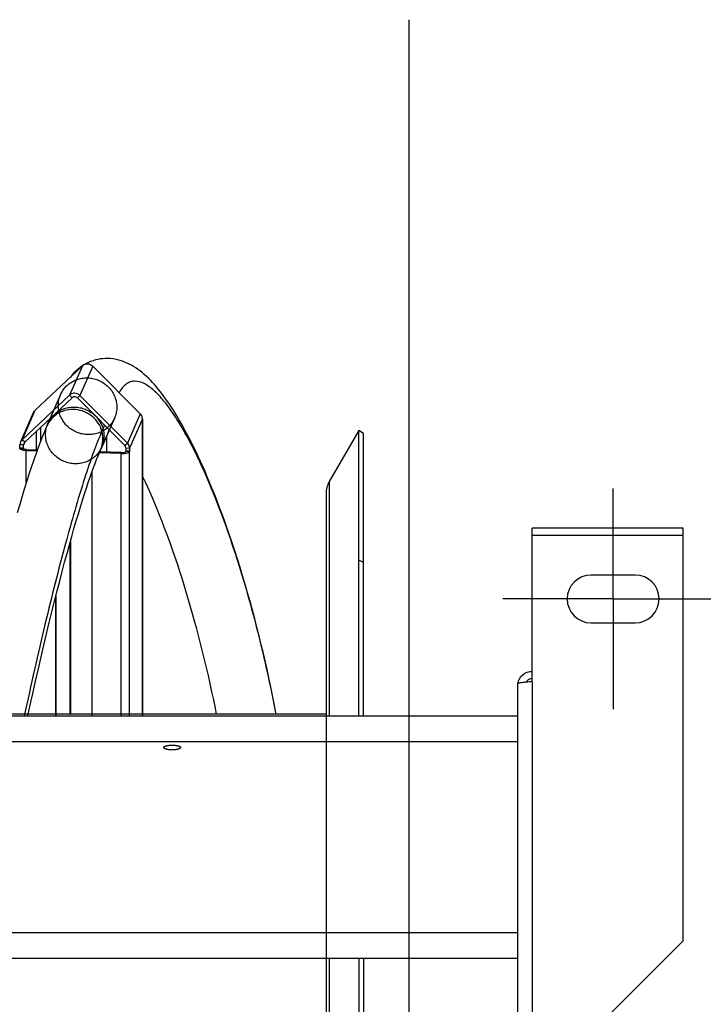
# Model space of a CAD drawing. Extents: x 0 to 594, y 0 to 420.
# Tile 20 of 33: x 356 to 375, y 102 to 128. Entities that reach past the tile are written whole.
import ezdxf

# ---------------------------------------------------------------- set-up
doc = ezdxf.new("R2010")
doc.units = 0
doc.header["$LTSCALE"] = 32.67
doc.linetypes.add('CENTER', pattern=[0.6, 0.375, -0.075, 0.075, -0.075])
doc.linetypes.add('PHANTOM', pattern=[0.8, 0.45, -0.05, 0.1, -0.05, 0.1, -0.05])
doc.layers.get('0').update_dxf_attribs({"linetype": 'CONTINUOUS'})
for name, color, linetype in [('03___PRT_ALL_CURVES', 7, 'CONTINUOUS'), ('110528_DXF_CONTINUOUS_LINE', 7, 'CONTINUOUS'), ('110528_DXF_DIMENSION', 7, 'CONTINUOUS'), ('110536_DXF_AXIS', 7, 'CONTINUOUS'), ('110536_DXF_CONTINUOUS_LINE', 7, 'CONTINUOUS'), ('110593_DXF_CONTINUOUS_LINE', 7, 'CONTINUOUS'), ('110660_DXF_CONTINUOUS_LINE', 7, 'CONTINUOUS'), ('110803_DXF_CONTINUOUS_LINE', 7, 'CONTINUOUS'), ('ASE_125_150-15_DXF_DIMENSI', 7, 'CONTINUOUS'), ('GUIDE_150_DXF_CONTINUOUS_L', 7, 'CONTINUOUS'), ('HOSE_125_150DXF_CONTINUOUS', 7, 'CONTINUOUS')]:
    doc.layers.add(name, color=color, linetype=linetype)
doc.styles.get("Standard").update_dxf_attribs({"font": 'txt', "width": 0.7})
doc.dimstyles.new('DIMSTYLE_3', dxfattribs={"dimtxt": 3.5, "dimasz": 3, "dimexe": 1.5, "dimexo": 1, "dimgap": 0.875, "dimtad": 1, "dimdec": 0, "dimlfac": 10, "dimtxsty": 'STANDARD', "dimblk": '_ARROW_FILLED', "dimblk1": '_ARROW_FILLED', "dimblk2": '_ARROW_FILLED', "dimcen": 0.09, "dimazin": 3, "dimtp": 0.8, "dimtm": 0.8, "dimtfac": 1, "dimtdec": 0, "dimtofl": 0, "dimtmove": 0, "dimatfit": 3, "dimtolj": 1})

# ---------------------------------------------------------------- blocks, each defined once
blk = doc.blocks.new('_ARROW_FILLED')
at = {"color": 0, "linetype": 'BYBLOCK'}
blk.add_solid([(0, 0), (-1, 0.1667), (-1, -0.1667)], dxfattribs=at)
blk = doc.blocks.new('*D5')
at = {"layer": 'ASE_125_150-15_DXF_DIMENSI', "color": 2, "linetype": 'CONTINUOUS'}
for p, q in [((375.227, 114.664), (405.777, 114.664)), ((404.277, 114.664), (404.277, 87.238)), ((404.277, 59.811), (404.277, 87.238)), ((375.227, 59.811), (405.777, 59.811))]:
    blk.add_line(p, q, dxfattribs=at)
at = {"layer": 'ASE_125_150-15_DXF_DIMENSI', "color": 2, "linetype": 'CONTINUOUS', "xscale": 3, "yscale": 3, "zscale": 3}
for p, rotation in [((404.277, 114.664), 90), ((404.277, 59.811), 270)]:
    blk.add_blockref('_ARROW_FILLED', p, dxfattribs=dict(at, rotation=rotation))
at = {"layer": 'ASE_125_150-15_DXF_DIMENSI', "color": 2, "linetype": 'CONTINUOUS', "insert": (399.902, 87.238), "char_height": 3.5, "width": 12, "attachment_point": 2, "rotation": 90}
blk.add_mtext('549', dxfattribs=at)

msp = doc.modelspace()

# ---------------------------------------------------------------- linework, layer by layer
at = {"layer": '03___PRT_ALL_CURVES', "color": 2, "linetype": 'PHANTOM'}
msp.add_open_spline([(358.60194, 117.25868), (358.60325, 117.26176), (358.60591, 117.26789), (358.60908, 117.27562), (358.61162, 117.28181), (358.61344, 117.28647), (358.61494, 117.29039), (358.61599, 117.2931), (358.6166, 117.29468), (358.61702, 117.29577), (358.61756, 117.29727), (358.61824, 117.29912), (358.61909, 117.3015), (358.62012, 117.30432), (358.62114, 117.30714), (358.62201, 117.30953), (358.62266, 117.31135), (358.62317, 117.31288), (358.62386, 117.31489), (358.62466, 117.31725), (358.62547, 117.31963), (358.62628, 117.32199), (358.62709, 117.32442), (358.62823, 117.32802), (358.62963, 117.3324), (358.63076, 117.33594), (358.63132, 117.3377)], degree=3, knots=[0, 0, 0, 0, 0.125, 0.25, 0.3125, 0.375, 0.4375, 0.46875, 0.484375, 0.5, 0.515625, 0.53125, 0.5625, 0.59375, 0.625, 0.65625, 0.671875, 0.6875, 0.71875, 0.75, 0.78125, 0.8125, 0.84375, 0.875, 0.9375, 1, 1, 1, 1], dxfattribs=at)
at = {"layer": '110528_DXF_CONTINUOUS_LINE', "color": 7, "linetype": 'CONTINUOUS'}
for p, q in [((365.41103, 117.31274), (364.61199, 115.92876)), ((365.54093, 117.23774), (365.41103, 117.31274)), ((365.41103, 109.55992), (365.41103, 117.31274)), ((364.52491, 115.60376), (364.52491, 109.55992)), ((364.52491, 102.96858), (364.52491, 71.83774)), ((365.41103, 102.96858), (365.41103, 71.83774))]:
    msp.add_line(p, q, dxfattribs=at)
at = {"layer": '110528_DXF_CONTINUOUS_LINE', "color": 3, "linetype": 'CONTINUOUS'}
for p, q in [((365.54093, 109.55992), (365.54093, 117.23774)), ((365.54093, 102.96858), (365.54093, 71.83774))]:
    msp.add_line(p, q, dxfattribs=at)
at = {"layer": '110528_DXF_CONTINUOUS_LINE', "color": 9, "linetype": 'CONTINUOUS'}
for p, q in [((364.61199, 115.92876), (364.61199, 109.55992)), ((365.54093, 113.72616), (365.41103, 113.79238)), ((364.61199, 102.96858), (364.61199, 71.83774))]:
    msp.add_line(p, q, dxfattribs=at)
at = {"layer": '110528_DXF_CONTINUOUS_LINE', "color": 7, "linetype": 'CONTINUOUS'}
msp.add_arc((365.17491, 115.60376), 0.65, 150, 180, dxfattribs=at)
at = {"layer": '110528_DXF_DIMENSION', "color": 2, "linetype": 'CONTINUOUS'}
msp.add_line((366.77266, 128.48716), (366.77266, 45.98831), dxfattribs=at)
at = {"layer": '110536_DXF_AXIS', "color": 7, "linetype": 'CENTER'}
for q in [(372.32716, 115.73775), (369.32715, 112.73774), (375.32717, 112.73774), (372.32716, 109.73773)]:
    msp.add_line((372.32716, 112.73774), q, dxfattribs=at)
at = {"layer": '110536_DXF_CONTINUOUS_LINE', "color": 3, "linetype": 'CONTINUOUS'}
for p, q in [((370.12716, 110.48999), (370.12716, 114.6644)), ((374.22716, 114.66439), (370.12716, 114.66439)), ((374.22716, 103.44304), (374.22716, 114.6644)), ((372.92716, 113.38774), (371.72716, 113.38774)), ((371.72716, 112.08774), (372.92716, 112.08774)), ((369.72716, 110.42978), (369.72716, 99.73774)), ((374.22716, 103.44304), (371.22716, 100.44304))]:
    msp.add_line(p, q, dxfattribs=at)
at = {"layer": '110536_DXF_CONTINUOUS_LINE', "color": 9, "linetype": 'CONTINUOUS'}
for p, q in [((374.22716, 114.46439), (370.12716, 114.46439)), ((370.12716, 110.48999), (370.12716, 100.24908))]:
    msp.add_line(p, q, dxfattribs=at)
at = {"layer": '110536_DXF_CONTINUOUS_LINE', "color": 3, "linetype": 'CONTINUOUS'}
for centre, radius, start, end in [((371.72716, 112.73774), 0.65, 90, 270), ((372.92716, 112.73774), 0.65, 270, 90), ((370.1186, 110.3724), 0.39145, 169.890846, 170.655354)]:
    msp.add_arc(centre, radius, start, end, dxfattribs=at)
for points, knots in [([(369.73324, 110.44111), (369.74911, 110.53015), (369.84851, 110.70265), (370.03607, 110.76798), (370.12716, 110.76798)], [0, 0, 0, 0, 0.49822857, 1, 1, 1, 1]), ([(370.12716, 110.48999), (370.07612, 110.4851), (370.00197, 110.47801), (369.90776, 110.46791), (369.84773, 110.46053), (369.79897, 110.45354), (369.76124, 110.44598), (369.73997, 110.4404), (369.72716, 110.43337), (369.72716, 110.42978)], [0, 0, 0, 0, 0.37771184, 0.54853637, 0.69852876, 0.82207755, 0.91471109, 0.97358369, 1, 1, 1, 1])]:
    msp.add_open_spline(points, degree=3, knots=knots, dxfattribs=at)
at = {"layer": '110536_DXF_CONTINUOUS_LINE', "color": 7, "linetype": 'CONTINUOUS'}
msp.add_open_spline([(370.12716, 110.57021), (370.09298, 110.57021), (370.02359, 110.55234), (369.97234, 110.50215), (369.95491, 110.47294)], degree=3, knots=[0, 0, 0, 0, 0.50119096, 1, 1, 1, 1], dxfattribs=at)
at = {"layer": '110593_DXF_CONTINUOUS_LINE', "color": 7, "linetype": 'CONTINUOUS'}
for p, q in [((357.33901, 109.60274), (357.1816, 109.60274)), ((358.16329, 109.60274), (357.56689, 109.60274)), ((364.52491, 109.60274), (359.54013, 109.60274))]:
    msp.add_line(p, q, dxfattribs=at)
at = {"layer": '110660_DXF_CONTINUOUS_LINE', "color": 7, "linetype": 'CONTINUOUS'}
for p, q in [((356.61137, 117.8579), (357.90262, 119.07112)), ((358.18356, 119.06242), (359.47481, 117.76915)), ((356.26389, 117.06594), (357.55514, 118.27917)), ((357.83608, 118.27046), (359.12733, 116.9772)), ((356.56869, 117.79756), (356.22122, 117.00561)), ((359.53299, 117.63101), (359.53299, 117.54435)), ((359.53878, 117.55755), (359.53299, 117.54435)), ((359.54013, 117.55755), (359.54013, 109.55992)), ((356.19992, 116.83154), (356.20571, 116.84474)), ((356.20571, 116.84474), (356.20571, 116.93141)), ((356.20571, 116.84474), (356.30503, 116.84166)), ((356.37541, 116.77259), (356.66751, 116.76354)), ((358.36642, 116.73764), (358.35484, 116.71124)), ((359.18552, 116.75239), (359.08619, 116.75547)), ((359.18552, 116.75239), (359.17973, 116.73919)), ((359.18552, 116.83906), (359.18552, 116.75239)), ((358.95791, 116.69255), (358.36246, 116.71101)), ((358.16329, 116.19518), (358.16329, 109.55992)), ((357.57541, 114.30298), (357.57541, 109.62217)), ((357.17002, 112.76889), (357.17002, 109.55992)), ((357.57541, 109.62217), (357.56383, 109.59577))]:
    msp.add_line(p, q, dxfattribs=at)
at = {"layer": '110660_DXF_CONTINUOUS_LINE', "color": 9, "linetype": 'CONTINUOUS'}
for p, q in [((357.90262, 119.07112), (357.55514, 118.27917)), ((358.18356, 119.06242), (357.83608, 118.27046)), ((357.3105, 118.29752), (356.96303, 117.50556)), ((357.62538, 118.20882), (357.55514, 118.27917)), ((357.76585, 118.20447), (357.83608, 118.27046)), ((356.61137, 117.8579), (356.26389, 117.06594)), ((358.77568, 117.65466), (358.4282, 116.8627)), ((359.47481, 117.76915), (359.12733, 116.9772)), ((359.53299, 117.63101), (359.18552, 116.83906)), ((359.53878, 117.55755), (359.53299, 117.55773)), ((359.53878, 109.55992), (359.53878, 117.55755)), ((356.6583, 116.79058), (356.6583, 117.30018)), ((356.76921, 117.03678), (356.76921, 117.40439)), ((356.33413, 116.9956), (356.26389, 117.06594)), ((356.33448, 116.99544), (356.30503, 116.92833)), ((356.19992, 116.83154), (356.29924, 116.82846)), ((356.30503, 116.92833), (356.20571, 116.93141)), ((356.29924, 116.82539), (356.29924, 116.82846)), ((356.37541, 116.77259), (356.38699, 116.79899)), ((356.37541, 115.89091), (356.37541, 116.77259)), ((359.0571, 116.91121), (359.12733, 116.9772)), ((359.17973, 116.73919), (359.0804, 116.74227)), ((359.08619, 116.84214), (359.18552, 116.83906)), ((359.17973, 109.55992), (359.17973, 116.73919)), ((358.95791, 116.69255), (358.96949, 116.71895)), ((358.95791, 109.55992), (358.95791, 116.69255))]:
    msp.add_line(p, q, dxfattribs=at)
at = {"layer": '110660_DXF_CONTINUOUS_LINE', "color": 3, "linetype": 'CONTINUOUS'}
for p, q in [((356.33413, 116.9956), (357.62538, 118.20882)), ((357.76585, 118.20447), (359.0571, 116.91121)), ((358.5571, 117.15649), (358.5571, 116.73173)), ((356.29924, 116.82846), (356.30503, 116.84166)), ((356.30503, 116.84166), (356.30503, 116.92833)), ((356.38699, 116.79899), (356.67709, 116.79)), ((358.96949, 116.71895), (358.37371, 116.73742)), ((359.08619, 116.75547), (359.0804, 116.74227)), ((359.08619, 116.84214), (359.08619, 116.75547)), ((357.56383, 114.26155), (357.56383, 109.59577)), ((357.1816, 112.81478), (357.1816, 109.55992)), ((357.56383, 109.59577), (357.1816, 109.60761))]:
    msp.add_line(p, q, dxfattribs=at)
at = {"layer": '110660_DXF_CONTINUOUS_LINE', "color": 7, "linetype": 'CONTINUOUS'}
for points, knots in [([(358.18356, 119.06242), (358.14751, 119.09852), (358.04515, 119.14449), (357.93902, 119.10532), (357.90262, 119.07112)], [0, 0, 0, 0, 0.50535915, 1, 1, 1, 1]), ([(357.83608, 118.27046), (357.80003, 118.30657), (357.69767, 118.35254), (357.59154, 118.31337), (357.55514, 118.27917)], [0, 0, 0, 0, 0.50535915, 1, 1, 1, 1]), ([(359.53299, 117.63101), (359.53299, 117.66876), (359.51642, 117.72091), (359.48396, 117.75999), (359.47481, 117.76915)], [0, 0, 0, 0, 0.74459397, 1, 1, 1, 1]), ([(356.37541, 116.77259), (356.33295, 116.77391), (356.27562, 116.78067), (356.21642, 116.80007), (356.19858, 116.81772), (356.19858, 116.82539)], [0, 0, 0, 0, 0.66574728, 0.87983812, 1, 1, 1, 1]), ([(358.95791, 116.69255), (358.98383, 116.69175), (359.03307, 116.69268), (359.10026, 116.70126), (359.14864, 116.71431), (359.17556, 116.72971), (359.17973, 116.73919)], [0, 0, 0, 0, 0.33543761, 0.63765903, 0.86607477, 1, 1, 1, 1]), ([(359.18552, 116.83906), (359.18552, 116.8768), (359.16895, 116.92896), (359.13648, 116.96804), (359.12733, 116.9772)], [0, 0, 0, 0, 0.74459397, 1, 1, 1, 1])]:
    msp.add_open_spline(points, degree=3, knots=knots, dxfattribs=at)
at = {"layer": '110660_DXF_CONTINUOUS_LINE', "color": 9, "linetype": 'CONTINUOUS'}
for points in [[(357.24847, 118.00072), (357.24847, 118.04802), (357.25749, 118.14277), (357.29788, 118.27933), (357.36376, 118.40567), (357.45275, 118.51719), (357.56197, 118.61032), (357.68737, 118.68167), (357.82501, 118.72904), (357.96978, 118.75071), (358.11721, 118.74607), (358.26185, 118.7153), (358.39927, 118.65937), (358.52441, 118.58033), (358.63338, 118.48063), (358.72222, 118.36386), (358.78806, 118.23371), (358.82853, 118.09485), (358.8377, 117.99904), (358.8377, 117.95146)], [(356.901, 117.20876), (356.901, 117.25606), (356.91001, 117.35082), (356.9504, 117.48738), (357.01628, 117.61372), (357.10528, 117.72524), (357.21449, 117.81836), (357.33989, 117.88971), (357.47753, 117.93708), (357.6223, 117.95876), (357.76973, 117.95412), (357.91437, 117.92335), (358.05179, 117.86742), (358.17693, 117.78838), (358.2859, 117.68867), (358.37474, 117.57191), (358.44058, 117.44176), (358.48106, 117.3029), (358.49023, 117.20709), (358.49023, 117.15951)], [(358.8377, 117.95146), (358.8377, 117.90416), (358.82869, 117.80941), (358.7883, 117.67284), (358.72242, 117.54651), (358.63342, 117.43499), (358.52421, 117.34186), (358.39881, 117.27051), (358.26117, 117.22314), (358.1164, 117.20146), (357.96897, 117.20611), (357.82433, 117.23687), (357.68691, 117.2928), (357.56177, 117.37184), (357.4528, 117.47155), (357.36396, 117.58832), (357.29812, 117.71846), (357.25764, 117.85732), (357.24847, 117.95313), (357.24847, 118.00072)], [(358.49023, 117.15951), (358.49023, 117.1122), (358.48121, 117.01745), (358.44082, 116.88089), (358.37494, 116.75455), (358.28595, 116.64303), (358.17674, 116.5499), (358.05133, 116.47855), (357.91369, 116.43119), (357.76892, 116.40951), (357.6215, 116.41415), (357.47685, 116.44492), (357.33944, 116.50085), (357.21429, 116.57989), (357.10532, 116.67959), (357.01648, 116.79636), (356.95064, 116.92651), (356.91017, 117.06537), (356.901, 117.16118), (356.901, 117.20876)]]:
    msp.add_open_spline(points, degree=3, knots=[0, 0, 0, 0, 0.05776456, 0.11539329, 0.17287281, 0.23066891, 0.28855221, 0.34709335, 0.4058245, 0.46530381, 0.52486367, 0.58499347, 0.6449353, 0.7050998, 0.76479093, 0.82434956, 0.88329448, 0.94189576, 1, 1, 1, 1], dxfattribs=at)
at = {"layer": '110660_DXF_CONTINUOUS_LINE', "color": 3, "linetype": 'CONTINUOUS'}
for points, knots in [([(357.76585, 118.20447), (357.74782, 118.22253), (357.69664, 118.24551), (357.64358, 118.22592), (357.62538, 118.20882)], [0, 0, 0, 0, 0.50535915, 1, 1, 1, 1]), ([(356.29857, 116.82539), (356.29857, 116.8259), (356.29869, 116.82696), (356.29903, 116.82797), (356.29924, 116.82846)], [0, 0, 0, 0, 0.48994742, 1, 1, 1, 1]), ([(356.38699, 116.79899), (356.36576, 116.79965), (356.3371, 116.80303), (356.3075, 116.81273), (356.29857, 116.82155), (356.29857, 116.82539)], [0, 0, 0, 0, 0.66574728, 0.87983812, 1, 1, 1, 1]), ([(358.96949, 116.71895), (358.99409, 116.71819), (359.02842, 116.72005), (359.06486, 116.72982), (359.07832, 116.73753), (359.0804, 116.74227)], [0, 0, 0, 0, 0.63728579, 0.86593681, 1, 1, 1, 1])]:
    msp.add_open_spline(points, degree=3, knots=knots, dxfattribs=at)
at = {"layer": '110660_DXF_CONTINUOUS_LINE', "color": 7, "linetype": 'CONTINUOUS'}
for points in [[(356.61137, 117.8579), (356.59342, 117.84103), (356.57859, 117.82012), (356.56869, 117.79757)], [(359.53318, 117.57759), (359.53688, 117.57397), (359.54012, 117.56888), (359.54013, 117.5637)], [(359.54013, 117.5637), (359.54013, 117.5616), (359.53963, 117.55947), (359.53878, 117.55755)], [(356.22121, 117.00561), (356.21106, 116.98247), (356.20571, 116.95668), (356.20571, 116.93141)], [(356.26389, 117.06594), (356.24594, 117.04907), (356.23111, 117.02817), (356.22121, 117.00561)], [(356.19858, 116.82539), (356.19857, 116.82749), (356.19907, 116.82962), (356.19992, 116.83154)]]:
    msp.add_open_spline(points, degree=3, dxfattribs=at)
at = {"layer": '110660_DXF_CONTINUOUS_LINE', "color": 3, "linetype": 'CONTINUOUS'}
for points in [[(356.33413, 116.9956), (356.32515, 116.98716), (356.31774, 116.97671), (356.31279, 116.96543)], [(356.31279, 116.96543), (356.30771, 116.95386), (356.30503, 116.94096), (356.30503, 116.92833)], [(359.08619, 116.84214), (359.08619, 116.86712), (359.07475, 116.89353), (359.0571, 116.91121)]]:
    msp.add_open_spline(points, degree=3, dxfattribs=at)
at = {"layer": '110803_DXF_CONTINUOUS_LINE', "color": 7, "linetype": 'CONTINUOUS'}
for p, q in [((237.52716, 109.55992), (369.72716, 109.55992)), ((237.52716, 102.96959), (369.72716, 102.96959)), ((237.52716, 102.96858), (369.72716, 102.96858))]:
    msp.add_line(p, q, dxfattribs=at)
at = {"layer": '110803_DXF_CONTINUOUS_LINE', "color": 9, "linetype": 'CONTINUOUS'}
for p, q in [((237.52716, 108.86004), (369.72716, 108.86004)), ((237.52716, 103.66971), (369.72716, 103.66971))]:
    msp.add_line(p, q, dxfattribs=at)
at = {"layer": 'GUIDE_150_DXF_CONTINUOUS_L', "color": 7, "linetype": 'CONTINUOUS'}
for p, q in [((357.9435, 119.10101), (357.88574, 119.06375)), ((357.02344, 117.64326), (356.93407, 117.43957)), ((358.39924, 116.79671), (358.63498, 117.33399))]:
    msp.add_line(p, q, dxfattribs=at)
at = {"layer": 'GUIDE_150_DXF_CONTINUOUS_L', "color": 9, "linetype": 'CONTINUOUS'}
msp.add_line((358.50508, 117.46409), (358.43274, 117.29921), dxfattribs=at)
at = {"layer": 'GUIDE_150_DXF_CONTINUOUS_L', "color": 7, "linetype": 'CONTINUOUS'}
for points in [[(363.17102, 109.60274), (363.12773, 109.82697), (363.08013, 110.0658), (363.03107, 110.30434), (362.98058, 110.54238), (362.92865, 110.77995), (362.87525, 111.01719), (362.82039, 111.2539), (362.76408, 111.49005), (362.70622, 111.72601), (362.64681, 111.96163), (362.58586, 112.19678), (362.52327, 112.43176), (362.45894, 112.66681), (362.39299, 112.90133), (362.32566, 113.13439), (362.2568, 113.36639), (362.18662, 113.59661), (362.11587, 113.82258), (362.04459, 114.04428), (361.97286, 114.26164), (361.90148, 114.47241), (361.83061, 114.67637), (361.76022, 114.87392), (361.69084, 115.06388), (361.62275, 115.24581), (361.55579, 115.42051), (361.48978, 115.58869), (361.4248, 115.75044), (361.36085, 115.90595), (361.29766, 116.05611), (361.23527, 116.20102), (361.17369, 116.34077), (361.11267, 116.47611), (361.05217, 116.60721), (360.99226, 116.73403), (360.93277, 116.85701), (360.87369, 116.97626), (360.81505, 117.09176), (360.75681, 117.20368), (360.69896, 117.31208), (360.64151, 117.41698), (360.58439, 117.51856), (360.52762, 117.61685), (360.47118, 117.71188), (360.41499, 117.80384), (360.35903, 117.89276), (360.30332, 117.97865), (360.24777, 118.06163), (360.19236, 118.14175), (360.13709, 118.219), (360.08192, 118.29344), (360.02684, 118.36507), (359.97181, 118.43393), (359.91677, 118.50009), (359.86168, 118.56357), (359.80649, 118.62438), (359.75109, 118.68263), (359.69542, 118.73833), (359.63942, 118.79147), (359.58296, 118.84213), (359.52586, 118.89038), (359.46816, 118.9361), (359.41005, 118.97909), (359.35149, 119.01931), (359.29237, 119.0568), (359.23275, 119.09147), (359.17268, 119.12325), (359.11202, 119.15218), (359.05048, 119.17831), (358.98803, 119.20157), (358.92468, 119.22186), (358.86032, 119.23909), (358.79486, 119.25314), (358.72847, 119.26384), (358.66141, 119.27103), (358.59371, 119.27457), (358.52556, 119.27435), (358.45753, 119.27027), (358.38976, 119.26231), (358.32241, 119.25044), (358.25599, 119.23472), (358.19073, 119.21525), (358.12669, 119.19205), (358.06406, 119.16523), (358.00296, 119.13485), (357.9435, 119.10101)], [(357.88574, 119.06375), (357.82973, 119.02313), (357.77557, 118.97923), (357.72331, 118.9321), (357.67297, 118.88177), (357.62456, 118.82826), (357.57811, 118.77161), (357.56481, 118.75372)], [(356.93408, 117.43959), (356.87831, 117.30933), (356.82011, 117.1669), (356.76135, 117.01668), (356.70204, 116.85887), (356.64209, 116.69337), (356.58134, 116.5198), (356.51975, 116.33816), (356.45736, 116.14855), (356.39407, 115.9508), (356.3299, 115.74493), (356.26486, 115.53102), (356.19889, 115.30894), (356.13202, 115.07874)], [(356.41874, 109.55992), (356.47519, 109.81611), (356.55259, 110.16315), (356.62944, 110.50338), (356.70568, 110.8367), (356.78131, 111.163), (356.85614, 111.48159), (356.93014, 111.7924), (357.0033, 112.09538), (357.07546, 112.38996), (357.14659, 112.67607), (357.21668, 112.95375), (357.28563, 113.22268), (357.35343, 113.48287), (357.42006, 113.73433), (357.48542, 113.97681), (357.54952, 114.21036), (357.61233, 114.43502), (357.67375, 114.65056), (357.7338, 114.85709), (357.79245, 115.05467), (357.84957, 115.243), (357.90518, 115.42227), (357.95925, 115.59255), (358.01164, 115.75352), (358.06234, 115.90539), (358.11136, 116.04832), (358.15852, 116.18204), (358.20384, 116.3068), (358.24731, 116.42286), (358.28876, 116.52996), (358.32812, 116.62826), (358.36547, 116.71826), (358.39924, 116.7967)], [(359.54013, 116.06171), (359.54767, 116.04615), (359.60829, 115.9177), (359.67001, 115.78342), (359.73281, 115.64314), (359.79664, 115.49682), (359.86139, 115.34451), (359.927, 115.18611), (359.99344, 115.02154), (360.0606, 114.85084), (360.12848, 114.67381), (360.19697, 114.4905), (360.26582, 114.30138), (360.33509, 114.10606), (360.40459, 113.90486), (360.47373, 113.69936), (360.54247, 113.48956), (360.61072, 113.2756), (360.67786, 113.05949), (360.74378, 112.84154), (360.8085, 112.62177), (360.87155, 112.40188), (360.93275, 112.18273), (360.99226, 111.96389), (361.05019, 111.74513), (361.1065, 111.52678), (361.16121, 111.30886), (361.21455, 111.09062), (361.2665, 110.87219), (361.31706, 110.6537), (361.3664, 110.43439), (361.41458, 110.21412), (361.46151, 109.9932), (361.50723, 109.77153), (361.541, 109.60274)]]:
    msp.add_lwpolyline(points, dxfattribs=at)
at = {"layer": 'GUIDE_150_DXF_CONTINUOUS_L', "color": 9, "linetype": 'CONTINUOUS'}
for points, knots in [([(363.16992, 109.60288), (363.02766, 110.34815), (362.72135, 111.73793), (362.17941, 113.65967), (361.68896, 115.06876), (361.28613, 116.04837), (360.996, 116.67916), (360.70738, 117.23405), (360.42221, 117.70905), (360.14311, 118.09901), (359.87125, 118.39694), (359.60891, 118.59731), (359.37688, 118.67125), (359.20848, 118.64534), (359.09213, 118.58516), (358.98544, 118.48307), (358.92714, 118.39556), (358.89913, 118.34605)], [0, 0, 0, 0, 0.21382365, 0.40078139, 0.56242571, 0.6339588, 0.69921695, 0.75803034, 0.81014147, 0.85522824, 0.89298291, 0.92338797, 0.94763175, 0.95881719, 0.97056427, 0.98396862, 1, 1, 1, 1]), ([(358.43274, 117.29921), (358.41092, 117.37677), (358.34176, 117.52688), (358.12178, 117.77073), (357.72552, 117.93665), (357.30551, 117.8489), (357.05368, 117.64715), (356.96573, 117.51172), (356.93408, 117.43959)], [0, 0, 0, 0, 0.12538284, 0.25228856, 0.5049767, 0.75387095, 0.877423, 1, 1, 1, 1]), ([(358.43274, 117.29921), (358.34992, 117.11047), (358.18457, 116.68541), (357.84222, 115.6714), (357.39994, 114.12183), (356.85946, 111.96757), (356.50476, 110.4005), (356.32188, 109.56035)], [0, 0, 0, 0, 0.07700596, 0.17026106, 0.39978912, 0.67876646, 1, 1, 1, 1]), ([(358.39924, 116.79671), (358.43332, 116.87437), (358.47473, 117.0437), (358.45592, 117.21683), (358.43274, 117.29921)], [0, 0, 0, 0, 0.49773556, 1, 1, 1, 1])]:
    msp.add_open_spline(points, degree=3, knots=knots, dxfattribs=at)
at = {"layer": 'HOSE_125_150DXF_CONTINUOUS', "color": 9, "linetype": 'CONTINUOUS'}
for q in [(242.52491, 109.60274), (364.52491, 66.63157)]:
    msp.add_line((364.52491, 109.60274), q, dxfattribs=at)
for points, knots in [([(360.34371, 108.63256), (360.33284, 108.63256), (360.31124, 108.63301), (360.27942, 108.635), (360.2489, 108.63827), (360.22027, 108.64275), (360.19406, 108.64833), (360.17087, 108.65491), (360.15118, 108.6623), (360.13531, 108.67035), (360.12345, 108.67898), (360.11572, 108.68822), (360.11281, 108.69839), (360.11566, 108.70855), (360.12337, 108.71767), (360.1352, 108.72608), (360.15103, 108.73386), (360.1707, 108.74095), (360.19387, 108.7472), (360.22003, 108.75248), (360.24863, 108.7567), (360.2792, 108.75977), (360.31113, 108.76165), (360.33281, 108.76206), (360.34371, 108.76206)], [0, 0, 0, 0, 0.06524589, 0.12963386, 0.19135722, 0.24947898, 0.3035032, 0.35210742, 0.39409642, 0.42955464, 0.45861552, 0.48166474, 0.50064138, 0.51955828, 0.5423762, 0.57108319, 0.60615131, 0.64797894, 0.69639224, 0.75014097, 0.80807081, 0.86987234, 0.93454166, 1, 1, 1, 1]), ([(360.34371, 108.76206), (360.35458, 108.76206), (360.37618, 108.76165), (360.408, 108.75979), (360.43852, 108.75673), (360.46715, 108.75253), (360.49335, 108.74725), (360.51655, 108.741), (360.53623, 108.73392), (360.5521, 108.72615), (360.56397, 108.71774), (360.57171, 108.70863), (360.57461, 108.69848), (360.57174, 108.6883), (360.56404, 108.67905), (360.55223, 108.67042), (360.53639, 108.66237), (360.51673, 108.65497), (360.49355, 108.64838), (360.46739, 108.64279), (360.43879, 108.63831), (360.40821, 108.63502), (360.37629, 108.63301), (360.35461, 108.63256), (360.34371, 108.63256)], [0, 0, 0, 0, 0.06525814, 0.12963744, 0.19131993, 0.2493605, 0.30325512, 0.35167945, 0.39344579, 0.42864998, 0.45744917, 0.48028086, 0.49916694, 0.51817314, 0.54120819, 0.57017625, 0.60549803, 0.64754928, 0.696143, 0.75002161, 0.80803349, 0.86987632, 0.93455423, 1, 1, 1, 1])]:
    msp.add_open_spline(points, degree=3, knots=knots, dxfattribs=at)

# ---------------------------------------------------------------- dimensions: what is measured, and where the dimension line sits
at = {"layer": 'ASE_125_150-15_DXF_DIMENSI', "color": 2, "linetype": 'CONTINUOUS'}
dim = msp.add_linear_dim(base=(404.27716, 114.66439), p1=(374.22716, 59.81108), p2=(374.22716, 114.66439), angle=90, dimstyle='DIMSTYLE_3', dxfattribs=at)
dim.commit()
dim.dimension.update_dxf_attribs({"geometry": '*D5', "text_midpoint": (404.27716, 86.73774), "dimtype": 160})

doc.saveas('drawing.dxf')
